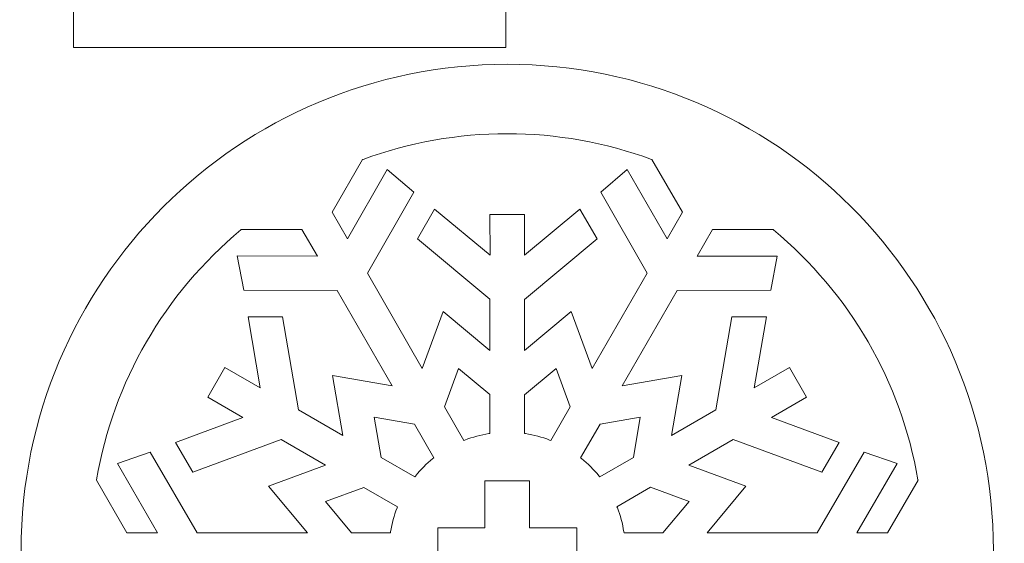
# Model space of a CAD drawing. Header units: millimetres. Extents: x -762 to 758, y -361 to 1446.
# Tile 31 of 150: x 142 to 208, y 114 to 149. Entities that reach past the tile are written whole.
import ezdxf

# ---------------------------------------------------------------- set-up
doc = ezdxf.new("R2010")
doc.units = ezdxf.units.MM
doc.header["$MEASUREMENT"] = 0
doc.layers.add('Layer 1', color=7, linetype='Continuous')

msp = doc.modelspace()

# ---------------------------------------------------------------- linework, layer by layer
at = {"layer": 'Layer 1', "color": 250, "lineweight": 9}
for points, knots in [([(-761.5629, 1446.3852), (-761.5629, 1446.3852), (758.4371, 1446.3852), (758.4371, 1446.3852), (758.4371, 1446.3852), (758.4371, 1446.3852), (758.4371, 36.3852), (758.4371, 36.3852), (758.4371, 36.3852), (758.4371, 36.3852), (-761.5629, 36.3852), (-761.5629, 36.3852), (-761.5629, 36.3852), (-761.5629, 36.3852), (-761.5629, 1446.3852), (-761.5629, 1446.3852)], [0, 0, 0, 0, 0.2, 0.2, 0.2, 0.2, 0.4, 0.4, 0.4, 0.4, 0.6, 0.6, 0.6, 0.6, 1, 1, 1, 1]), ([(145.1613, 146.9993), (145.1613, 146.9993), (174.343, 146.9993), (174.343, 146.9993), (174.343, 146.9993), (174.343, 146.9993), (174.343, 149.8117), (174.343, 149.8117), (174.343, 149.8117), (174.343, 149.8117), (183.8044, 149.8115), (183.8044, 149.8115), (183.8044, 149.8115), (185.7791, 149.9671), (186.6871, 151.1166), (186.8174, 153.0359), (186.8174, 153.0359), (187.1691, 158.2188), (185.428, 164.802), (180.454, 167.3451), (180.454, 167.3451), (180.454, 167.3451), (180.4179, 167.3636), (180.4179, 167.3636), (180.4179, 167.3636), (180.4179, 167.3636), (180.4066, 167.4025), (180.4066, 167.4025), (180.4066, 167.4025), (180.1006, 168.46), (179.5698, 169.4638), (178.8141, 170.2692), (178.8141, 170.2692), (178.8141, 170.2692), (178.7809, 170.3045), (178.7809, 170.3045), (178.7809, 170.3045), (178.7809, 170.3045), (183.2497, 192.2218), (183.2497, 192.2218), (183.2497, 192.2218), (183.2497, 192.2218), (183.2876, 192.2427), (183.2876, 192.2427), (183.2876, 192.2427), (187.347, 194.4871), (190.9826, 197.3809), (193.9386, 200.9658), (193.9386, 200.9658), (195.8708, 203.3089), (195.9804, 207.0295), (194.2271, 209.5001), (194.2271, 209.5001), (193.3978, 210.6689), (192.1483, 211.5222), (190.7072, 211.6908), (190.7072, 211.6908), (190.7072, 211.6908), (190.6452, 211.698), (190.6452, 211.698), (190.6452, 211.698), (190.6452, 211.698), (190.628, 211.7581), (190.628, 211.7581), (190.628, 211.7581), (189.8734, 214.3936), (189.0676, 217.0146), (188.2096, 219.6183), (188.2096, 219.6183), (188.2096, 219.6183), (186.2478, 225.5706), (186.2478, 225.5706), (186.2478, 225.5706), (186.2478, 225.5706), (186.2519, 225.5937), (186.2519, 225.5937), (186.2519, 225.5937), (186.479, 226.9064), (186.6099, 228.2344), (186.7171, 229.5616), (186.7171, 229.5616), (186.9722, 232.722), (186.9859, 235.9046), (186.7452, 239.0663), (186.7452, 239.0663), (186.7452, 239.0663), (186.7406, 239.1261), (186.7406, 239.1261), (186.7406, 239.1261), (186.7406, 239.1261), (186.793, 239.1552), (186.793, 239.1552), (186.793, 239.1552), (191.0742, 241.544), (195.097, 244.7489), (198.2036, 248.5531), (198.2036, 248.5531), (204.9079, 256.7625), (202.6443, 270.7139), (199.6977, 280.0269), (199.6977, 280.0269), (199.6977, 280.0269), (199.6808, 280.08), (199.6808, 280.08), (199.6808, 280.08), (199.6808, 280.08), (199.7194, 280.1202), (199.7194, 280.1202), (199.7194, 280.1202), (200.6838, 281.1225), (201.1563, 282.4826), (201.1833, 283.8595), (201.1833, 283.8595), (201.1969, 284.5472), (200.7995, 285.7932), (200.5473, 286.4305), (200.5473, 286.4305), (200.3199, 287.0055), (199.9971, 287.6781), (199.5769, 288.134), (199.5769, 288.134), (199.2619, 288.4446), (198.9038, 288.7053), (198.5086, 288.9044), (198.5086, 288.9044), (198.5003, 288.9085), (198.4921, 288.9126), (198.4838, 288.9167), (198.4838, 288.9167), (198.4838, 288.9167), (198.4265, 288.945), (198.4265, 288.945), (198.4265, 288.945), (198.4265, 288.945), (198.432, 289.0086), (198.432, 289.0086), (198.432, 289.0086), (198.6174, 291.212), (199.0271, 293.2629), (198.5807, 295.4754), (198.5807, 295.4754), (197.9708, 298.4972), (195.5875, 301.3976), (192.354, 301.6303), (192.354, 301.6303), (190.1201, 301.791), (188.0691, 300.6036), (186.674, 298.9264), (186.674, 298.9264), (186.1521, 298.299), (185.7121, 297.5992), (185.3731, 296.8568), (185.3731, 296.8568), (184.7804, 295.5589), (184.6431, 293.7768), (184.621, 292.3597), (184.621, 292.3597), (184.621, 292.3597), (184.6197, 292.2786), (184.6197, 292.2786), (184.6197, 292.2786), (184.6197, 292.2786), (184.5392, 292.2682), (184.5392, 292.2682), (184.5392, 292.2682), (183.9295, 292.1893), (183.373, 291.9096), (182.9094, 291.5111), (182.9094, 291.5111), (181.9256, 290.6652), (181.5654, 288.9346), (181.633, 287.6908), (181.633, 287.6908), (181.7304, 285.896), (182.5682, 284.3204), (183.759, 283.0075), (183.759, 283.0075), (183.759, 283.0075), (183.7973, 282.9651), (183.7973, 282.9651), (183.7973, 282.9651), (183.7973, 282.9651), (183.7772, 282.9116), (183.7772, 282.9116), (183.7772, 282.9116), (182.8856, 280.5329), (183.5023, 277.3518), (185.8119, 276.0026), (185.8119, 276.0026), (186.2554, 275.7435), (186.7416, 275.5718), (187.2496, 275.4955), (187.2496, 275.4955), (187.2496, 275.4955), (187.3291, 275.4835), (187.3291, 275.4835), (187.3291, 275.4835), (187.3291, 275.4835), (187.3293, 275.403), (187.3293, 275.403), (187.3293, 275.403), (187.3351, 272.5635), (186.5941, 269.8624), (184.7738, 267.641), (184.7738, 267.641), (182.9817, 265.4539), (181.0075, 264.4534), (178.1722, 264.4178), (178.1722, 264.4178), (178.1722, 264.4178), (178.04, 264.4161), (178.04, 264.4161), (178.04, 264.4161), (178.04, 264.4161), (178.0821, 264.5414), (178.0821, 264.5414), (178.0821, 264.5414), (179.8102, 269.6886), (179.7508, 275.1045), (179.0568, 280.4307), (179.0568, 280.4307), (178.7774, 282.5756), (178.3829, 284.7452), (177.5728, 286.7601), (177.5728, 286.7601), (177.5728, 286.7601), (177.5467, 286.8249), (177.5467, 286.8249), (177.5467, 286.8249), (177.5467, 286.8249), (177.6014, 286.8684), (177.6014, 286.8684), (177.6014, 286.8684), (179.0973, 288.0594), (179.5586, 289.9905), (179.5586, 291.8206), (179.5586, 291.8206), (179.5586, 294.1206), (178.8474, 296.5871), (177.2303, 298.2782), (177.2303, 298.2782), (177.2303, 298.2782), (177.2091, 298.3005), (177.2091, 298.3005), (177.2091, 298.3005), (177.2091, 298.3005), (177.2051, 298.3309), (177.2051, 298.3309), (177.2051, 298.3309), (176.5083, 303.6717), (174.0498, 308.4277), (171.2508, 312.9491), (171.2508, 312.9491), (171.0044, 313.3471), (170.7561, 313.744), (170.5138, 314.1445), (170.5138, 314.1445), (170.5138, 314.1445), (170.4802, 314.1999), (170.4802, 314.1999), (170.4802, 314.1999), (170.4802, 314.1999), (170.5201, 314.2509), (170.5201, 314.2509), (170.5201, 314.2509), (171.608, 315.6376), (172.1438, 317.4505), (172.1438, 319.2016), (172.1438, 319.2016), (172.1438, 322.6131), (169.9408, 326.3919), (166.1715, 326.3919), (166.1715, 326.3919), (165.3115, 326.3919), (164.4747, 326.1866), (163.714, 325.7849), (163.714, 325.7849), (160.3938, 324.0311), (159.5271, 319.4795), (160.7569, 316.1757), (160.7569, 316.1757), (160.7569, 316.1757), (160.7797, 316.1145), (160.7797, 316.1145), (160.7797, 316.1145), (160.7797, 316.1145), (160.7302, 316.0719), (160.7302, 316.0719), (160.7302, 316.0719), (160.2051, 315.6205), (159.6555, 315.1984), (159.0915, 314.7969), (159.0915, 314.7969), (157.4409, 313.6219), (155.695, 312.5888), (154.0415, 311.4182), (154.0415, 311.4182), (151.7637, 309.8055), (149.6727, 307.9658), (147.7795, 305.9154), (147.7795, 305.9154), (146.5427, 304.5759), (145.401, 303.1244), (144.4963, 301.5382), (144.4963, 301.5382), (144.1711, 300.968), (143.9052, 300.3689), (143.6372, 299.7706), (143.6372, 299.7706), (143.6372, 299.7706), (143.6277, 299.7494), (143.6277, 299.7494), (143.6277, 299.7494), (143.6277, 299.7494), (143.6094, 299.735), (143.6094, 299.735), (143.6094, 299.735), (143.2913, 299.4863), (142.9811, 299.2278), (142.6749, 298.9561), (142.6749, 298.9561), (141.3078, 297.8817), (140.4154, 296.2815), (139.9523, 294.6256), (139.9523, 294.6256), (139.2614, 292.155), (139.3679, 288.6478), (141.5091, 286.8871), (141.5091, 286.8871), (141.5091, 286.8871), (141.5622, 286.8434), (141.5622, 286.8434), (141.5622, 286.8434), (141.5622, 286.8434), (141.5365, 286.7796), (141.5365, 286.7796), (141.5365, 286.7796), (140.721, 284.7592), (140.3246, 282.5823), (140.0443, 280.4305), (140.0443, 280.4305), (139.3581, 275.1611), (139.2975, 269.6684), (141.0038, 264.5759), (141.0038, 264.5759), (141.0038, 264.5759), (141.0298, 264.4982), (141.0298, 264.4982), (141.0298, 264.4982), (141.0298, 264.4982), (140.9563, 264.4619), (140.9563, 264.4619), (140.9563, 264.4619), (132.1496, 260.1167), (122.4815, 246.3605), (118.1791, 237.6707), (118.1791, 237.6707), (118.1791, 237.6707), (118.1484, 237.6087), (118.1484, 237.6087), (118.1484, 237.6087), (118.1484, 237.6087), (118.0802, 237.6198), (118.0802, 237.6198), (118.0802, 237.6198), (115.6937, 238.0041), (113.7414, 236.0835), (113.1894, 233.8968), (113.1894, 233.8968), (112.8022, 232.363), (113.0205, 230.6187), (113.8547, 229.2655), (113.8547, 229.2655), (113.8547, 229.2655), (113.8863, 229.2143), (113.8863, 229.2143), (113.8863, 229.2143), (113.8863, 229.2143), (113.8529, 229.1642), (113.8529, 229.1642), (113.8529, 229.1642), (113.8414, 229.147), (113.8299, 229.1297), (113.8182, 229.1125), (113.8182, 229.1125), (112.6369, 227.3597), (111.4211, 225.8623), (110.8476, 223.777), (110.8476, 223.777), (110.0238, 220.7819), (110.8167, 217.0166), (113.0474, 214.7976), (113.0474, 214.7976), (115.2442, 212.6123), (118.5333, 212.198), (121.1878, 213.8077), (121.1878, 213.8077), (122.2059, 214.425), (123.0602, 215.6353), (123.6615, 216.6459), (123.6615, 216.6459), (123.6615, 216.6459), (123.7074, 216.723), (123.7074, 216.723), (123.7074, 216.723), (123.7074, 216.723), (123.7865, 216.6805), (123.7865, 216.6805), (123.7865, 216.6805), (124.2295, 216.4422), (124.7182, 216.3377), (125.2188, 216.329), (125.2188, 216.329), (126.6729, 216.3037), (127.9218, 217.6399), (128.4768, 218.8735), (128.4768, 218.8735), (129.2245, 220.5354), (129.1406, 222.461), (128.7636, 224.2055), (128.7636, 224.2055), (128.7636, 224.2055), (128.7513, 224.262), (128.7513, 224.262), (128.7513, 224.262), (128.7513, 224.262), (128.7964, 224.2983), (128.7964, 224.2983), (128.7964, 224.2983), (130.2788, 225.4902), (130.8838, 227.602), (130.673, 229.4434), (130.673, 229.4434), (130.673, 229.4434), (130.6676, 229.4903), (130.6676, 229.4903), (130.6676, 229.4903), (130.6676, 229.4903), (130.7021, 229.5225), (130.7021, 229.5225), (130.7021, 229.5225), (131.0549, 229.8527), (131.417, 230.173), (131.7887, 230.4817), (131.7887, 230.4817), (131.7887, 230.4817), (131.9303, 230.5992), (131.9303, 230.5992), (131.9303, 230.5992), (131.9303, 230.5992), (131.9422, 230.4156), (131.9422, 230.4156), (131.9422, 230.4156), (132.0462, 228.8048), (132.2161, 227.197), (132.4783, 225.6039), (132.4783, 225.6039), (132.4783, 225.6039), (132.4821, 225.5811), (132.4821, 225.5811), (132.4821, 225.5811), (132.4821, 225.5811), (132.4748, 225.5591), (132.4748, 225.5591), (132.4748, 225.5591), (130.9523, 220.977), (129.4226, 216.3949), (128.0968, 211.751), (128.0968, 211.751), (128.0968, 211.751), (128.0799, 211.6916), (128.0799, 211.6916), (128.0799, 211.6916), (128.0799, 211.6916), (128.0186, 211.6838), (128.0186, 211.6838), (128.0186, 211.6838), (126.599, 211.5006), (125.3705, 210.6539), (124.552, 209.5), (124.552, 209.5), (122.7987, 207.029), (122.9126, 203.3052), (124.8437, 200.9625), (124.8437, 200.9625), (127.9353, 197.2117), (131.7918, 194.2073), (136.0731, 191.9267), (136.0731, 191.9267), (136.0731, 191.9267), (136.1121, 191.9059), (136.1121, 191.9059), (136.1121, 191.9059), (136.1121, 191.9059), (140.4426, 170.6667), (140.4426, 170.6667), (140.4426, 170.6667), (140.4426, 170.6667), (140.4026, 170.6309), (140.4026, 170.6309), (140.4026, 170.6309), (139.3566, 169.6924), (138.6702, 168.39), (138.3463, 167.0326), (138.3463, 167.0326), (138.3463, 167.0326), (138.3373, 166.995), (138.3373, 166.995), (138.3373, 166.995), (138.3373, 166.995), (138.3045, 166.9746), (138.3045, 166.9746), (138.3045, 166.9746), (133.7756, 164.1672), (132.2451, 158.0485), (132.5816, 153.0376), (132.5816, 153.0376), (132.7098, 151.1275), (133.6209, 149.967), (135.5835, 149.8119), (135.5835, 149.8119), (135.5835, 149.8119), (145.1613, 149.8117), (145.1613, 149.8117), (145.1613, 149.8117), (145.1613, 149.8117), (145.1613, 146.9993), (145.1613, 146.9993)], [0, 0, 0, 0, 0.0075188, 0.0075188, 0.0075188, 0.0075188, 0.0150376, 0.0150376, 0.0150376, 0.0150376, 0.0225564, 0.0225564, 0.0225564, 0.0225564, 0.0300752, 0.0300752, 0.0300752, 0.0300752, 0.037594, 0.037594, 0.037594, 0.037594, 0.0451128, 0.0451128, 0.0451128, 0.0451128, 0.0526316, 0.0526316, 0.0526316, 0.0526316, 0.0601504, 0.0601504, 0.0601504, 0.0601504, 0.0676692, 0.0676692, 0.0676692, 0.0676692, 0.075188, 0.075188, 0.075188, 0.075188, 0.0827068, 0.0827068, 0.0827068, 0.0827068, 0.0902256, 0.0902256, 0.0902256, 0.0902256, 0.0977444, 0.0977444, 0.0977444, 0.0977444, 0.1052632, 0.1052632, 0.1052632, 0.1052632, 0.112782, 0.112782, 0.112782, 0.112782, 0.1203008, 0.1203008, 0.1203008, 0.1203008, 0.1278195, 0.1278195, 0.1278195, 0.1278195, 0.1353383, 0.1353383, 0.1353383, 0.1353383, 0.1428571, 0.1428571, 0.1428571, 0.1428571, 0.1503759, 0.1503759, 0.1503759, 0.1503759, 0.1578947, 0.1578947, 0.1578947, 0.1578947, 0.1654135, 0.1654135, 0.1654135, 0.1654135, 0.1729323, 0.1729323, 0.1729323, 0.1729323, 0.1804511, 0.1804511, 0.1804511, 0.1804511, 0.1879699, 0.1879699, 0.1879699, 0.1879699, 0.1954887, 0.1954887, 0.1954887, 0.1954887, 0.2030075, 0.2030075, 0.2030075, 0.2030075, 0.2105263, 0.2105263, 0.2105263, 0.2105263, 0.2180451, 0.2180451, 0.2180451, 0.2180451, 0.2255639, 0.2255639, 0.2255639, 0.2255639, 0.2330827, 0.2330827, 0.2330827, 0.2330827, 0.2406015, 0.2406015, 0.2406015, 0.2406015, 0.2481203, 0.2481203, 0.2481203, 0.2481203, 0.2556391, 0.2556391, 0.2556391, 0.2556391, 0.2631579, 0.2631579, 0.2631579, 0.2631579, 0.2706767, 0.2706767, 0.2706767, 0.2706767, 0.2781955, 0.2781955, 0.2781955, 0.2781955, 0.2857143, 0.2857143, 0.2857143, 0.2857143, 0.2932331, 0.2932331, 0.2932331, 0.2932331, 0.3007519, 0.3007519, 0.3007519, 0.3007519, 0.3082707, 0.3082707, 0.3082707, 0.3082707, 0.3157895, 0.3157895, 0.3157895, 0.3157895, 0.3233083, 0.3233083, 0.3233083, 0.3233083, 0.3308271, 0.3308271, 0.3308271, 0.3308271, 0.3383459, 0.3383459, 0.3383459, 0.3383459, 0.3458647, 0.3458647, 0.3458647, 0.3458647, 0.3533835, 0.3533835, 0.3533835, 0.3533835, 0.3609023, 0.3609023, 0.3609023, 0.3609023, 0.3684211, 0.3684211, 0.3684211, 0.3684211, 0.3759398, 0.3759398, 0.3759398, 0.3759398, 0.3834586, 0.3834586, 0.3834586, 0.3834586, 0.3909774, 0.3909774, 0.3909774, 0.3909774, 0.3984962, 0.3984962, 0.3984962, 0.3984962, 0.406015, 0.406015, 0.406015, 0.406015, 0.4135338, 0.4135338, 0.4135338, 0.4135338, 0.4210526, 0.4210526, 0.4210526, 0.4210526, 0.4285714, 0.4285714, 0.4285714, 0.4285714, 0.4360902, 0.4360902, 0.4360902, 0.4360902, 0.443609, 0.443609, 0.443609, 0.443609, 0.4511278, 0.4511278, 0.4511278, 0.4511278, 0.4586466, 0.4586466, 0.4586466, 0.4586466, 0.4661654, 0.4661654, 0.4661654, 0.4661654, 0.4736842, 0.4736842, 0.4736842, 0.4736842, 0.481203, 0.481203, 0.481203, 0.481203, 0.4887218, 0.4887218, 0.4887218, 0.4887218, 0.4962406, 0.4962406, 0.4962406, 0.4962406, 0.5037594, 0.5037594, 0.5037594, 0.5037594, 0.5112782, 0.5112782, 0.5112782, 0.5112782, 0.518797, 0.518797, 0.518797, 0.518797, 0.5263158, 0.5263158, 0.5263158, 0.5263158, 0.5338346, 0.5338346, 0.5338346, 0.5338346, 0.5413534, 0.5413534, 0.5413534, 0.5413534, 0.5488722, 0.5488722, 0.5488722, 0.5488722, 0.556391, 0.556391, 0.556391, 0.556391, 0.5639098, 0.5639098, 0.5639098, 0.5639098, 0.5714286, 0.5714286, 0.5714286, 0.5714286, 0.5789474, 0.5789474, 0.5789474, 0.5789474, 0.5864662, 0.5864662, 0.5864662, 0.5864662, 0.593985, 0.593985, 0.593985, 0.593985, 0.6015038, 0.6015038, 0.6015038, 0.6015038, 0.6090226, 0.6090226, 0.6090226, 0.6090226, 0.6165414, 0.6165414, 0.6165414, 0.6165414, 0.6240602, 0.6240602, 0.6240602, 0.6240602, 0.6315789, 0.6315789, 0.6315789, 0.6315789, 0.6390977, 0.6390977, 0.6390977, 0.6390977, 0.6466165, 0.6466165, 0.6466165, 0.6466165, 0.6541353, 0.6541353, 0.6541353, 0.6541353, 0.6616541, 0.6616541, 0.6616541, 0.6616541, 0.6691729, 0.6691729, 0.6691729, 0.6691729, 0.6766917, 0.6766917, 0.6766917, 0.6766917, 0.6842105, 0.6842105, 0.6842105, 0.6842105, 0.6917293, 0.6917293, 0.6917293, 0.6917293, 0.6992481, 0.6992481, 0.6992481, 0.6992481, 0.7067669, 0.7067669, 0.7067669, 0.7067669, 0.7142857, 0.7142857, 0.7142857, 0.7142857, 0.7218045, 0.7218045, 0.7218045, 0.7218045, 0.7293233, 0.7293233, 0.7293233, 0.7293233, 0.7368421, 0.7368421, 0.7368421, 0.7368421, 0.7443609, 0.7443609, 0.7443609, 0.7443609, 0.7518797, 0.7518797, 0.7518797, 0.7518797, 0.7593985, 0.7593985, 0.7593985, 0.7593985, 0.7669173, 0.7669173, 0.7669173, 0.7669173, 0.7744361, 0.7744361, 0.7744361, 0.7744361, 0.7819549, 0.7819549, 0.7819549, 0.7819549, 0.7894737, 0.7894737, 0.7894737, 0.7894737, 0.7969925, 0.7969925, 0.7969925, 0.7969925, 0.8045113, 0.8045113, 0.8045113, 0.8045113, 0.8120301, 0.8120301, 0.8120301, 0.8120301, 0.8195489, 0.8195489, 0.8195489, 0.8195489, 0.8270677, 0.8270677, 0.8270677, 0.8270677, 0.8345865, 0.8345865, 0.8345865, 0.8345865, 0.8421053, 0.8421053, 0.8421053, 0.8421053, 0.8496241, 0.8496241, 0.8496241, 0.8496241, 0.8571429, 0.8571429, 0.8571429, 0.8571429, 0.8646617, 0.8646617, 0.8646617, 0.8646617, 0.8721805, 0.8721805, 0.8721805, 0.8721805, 0.8796992, 0.8796992, 0.8796992, 0.8796992, 0.887218, 0.887218, 0.887218, 0.887218, 0.8947368, 0.8947368, 0.8947368, 0.8947368, 0.9022556, 0.9022556, 0.9022556, 0.9022556, 0.9097744, 0.9097744, 0.9097744, 0.9097744, 0.9172932, 0.9172932, 0.9172932, 0.9172932, 0.924812, 0.924812, 0.924812, 0.924812, 0.9323308, 0.9323308, 0.9323308, 0.9323308, 0.9398496, 0.9398496, 0.9398496, 0.9398496, 0.9473684, 0.9473684, 0.9473684, 0.9473684, 0.9548872, 0.9548872, 0.9548872, 0.9548872, 0.962406, 0.962406, 0.962406, 0.962406, 0.9699248, 0.9699248, 0.9699248, 0.9699248, 0.9774436, 0.9774436, 0.9774436, 0.9774436, 0.9849624, 0.9849624, 0.9849624, 0.9849624, 1, 1, 1, 1]), ([(141.6242, 113.0618), (141.6242, 94.943), (156.3179, 80.2493), (174.4367, 80.2493), (174.4367, 80.2493), (192.5555, 80.2493), (207.2493, 94.943), (207.2493, 113.0618), (207.2493, 113.0618), (207.2493, 131.1806), (192.5555, 145.8743), (174.4367, 145.8743), (174.4367, 145.8743), (156.3179, 145.8743), (141.6242, 131.1806), (141.6242, 113.0618)], [0, 0, 0, 0, 0.2, 0.2, 0.2, 0.2, 0.4, 0.4, 0.4, 0.4, 0.6, 0.6, 0.6, 0.6, 1, 1, 1, 1]), ([(182.5308, 138.7774), (182.5308, 138.7774), (180.7466, 137.2456), (180.7466, 137.2456), (180.7466, 137.2456), (180.7466, 137.2456), (183.8806, 131.7631), (183.8806, 131.7631), (183.8806, 131.7631), (183.8806, 131.7631), (180.1725, 125.3312), (180.1725, 125.3312), (180.1725, 125.3312), (180.1725, 125.3312), (178.7564, 129.1708), (178.7564, 129.1708), (178.7564, 129.1708), (178.7564, 129.1708), (175.5966, 126.541), (175.5966, 126.541), (175.5966, 126.541), (175.5966, 126.541), (175.5961, 129.9989), (175.5961, 129.9989), (175.5961, 129.9989), (175.5961, 129.9989), (180.4985, 134.0794), (180.4985, 134.0794), (180.4985, 134.0794), (180.4985, 134.0794), (179.3362, 136.0923), (179.3362, 136.0923), (179.3362, 136.0923), (179.3362, 136.0923), (175.5968, 132.9819), (175.5968, 132.9819), (175.5968, 132.9819), (175.5968, 132.9819), (175.5951, 135.7308), (175.5951, 135.7308), (175.5951, 135.7308), (175.5951, 135.7308), (173.2717, 135.7296), (173.2717, 135.7296), (173.2717, 135.7296), (173.2717, 135.7296), (173.2747, 132.9868), (173.2747, 132.9868), (173.2747, 132.9868), (173.2747, 132.9868), (169.5378, 136.0936), (169.5378, 136.0936), (169.5378, 136.0936), (169.5378, 136.0936), (168.3743, 134.0783), (168.3743, 134.0783), (168.3743, 134.0783), (168.3743, 134.0783), (173.2728, 130.005), (173.2728, 130.005), (173.2728, 130.005), (173.2728, 130.005), (173.2731, 126.5475), (173.2731, 126.5475), (173.2731, 126.5475), (173.2731, 126.5475), (170.1177, 129.1713), (170.1177, 129.1713), (170.1177, 129.1713), (170.1177, 129.1713), (168.7049, 125.3299), (168.7049, 125.3299), (168.7049, 125.3299), (168.7049, 125.3299), (164.9952, 131.7623), (164.9952, 131.7623), (164.9952, 131.7623), (164.9952, 131.7623), (168.1291, 137.2446), (168.1291, 137.2446), (168.1291, 137.2446), (168.1291, 137.2446), (166.3432, 138.7767), (166.3432, 138.7767), (166.3432, 138.7767), (166.3432, 138.7767), (163.6529, 134.087), (163.6529, 134.087), (163.6529, 134.087), (163.6529, 134.087), (162.6168, 135.8853), (162.6168, 135.8853), (162.6168, 135.8853), (162.6168, 135.8853), (164.6707, 139.4428), (164.6707, 139.4428), (164.6707, 139.4428), (164.6707, 139.4428), (164.7025, 139.4545), (164.7025, 139.4545), (164.7025, 139.4545), (167.82, 140.6051), (171.1141, 141.1868), (174.4367, 141.1868), (174.4367, 141.1868), (177.7603, 141.1868), (181.0555, 140.6049), (184.1737, 139.4534), (184.1737, 139.4534), (184.1737, 139.4534), (184.2055, 139.4416), (184.2055, 139.4416), (184.2055, 139.4416), (184.2055, 139.4416), (186.2573, 135.8881), (186.2573, 135.8881), (186.2573, 135.8881), (186.2573, 135.8881), (185.2213, 134.0891), (185.2213, 134.0891), (185.2213, 134.0891), (185.2213, 134.0891), (182.5308, 138.7774), (182.5308, 138.7774)], [0, 0, 0, 0, 0.03125, 0.03125, 0.03125, 0.03125, 0.0625, 0.0625, 0.0625, 0.0625, 0.09375, 0.09375, 0.09375, 0.09375, 0.125, 0.125, 0.125, 0.125, 0.15625, 0.15625, 0.15625, 0.15625, 0.1875, 0.1875, 0.1875, 0.1875, 0.21875, 0.21875, 0.21875, 0.21875, 0.25, 0.25, 0.25, 0.25, 0.28125, 0.28125, 0.28125, 0.28125, 0.3125, 0.3125, 0.3125, 0.3125, 0.34375, 0.34375, 0.34375, 0.34375, 0.375, 0.375, 0.375, 0.375, 0.40625, 0.40625, 0.40625, 0.40625, 0.4375, 0.4375, 0.4375, 0.4375, 0.46875, 0.46875, 0.46875, 0.46875, 0.5, 0.5, 0.5, 0.5, 0.53125, 0.53125, 0.53125, 0.53125, 0.5625, 0.5625, 0.5625, 0.5625, 0.59375, 0.59375, 0.59375, 0.59375, 0.625, 0.625, 0.625, 0.625, 0.65625, 0.65625, 0.65625, 0.65625, 0.6875, 0.6875, 0.6875, 0.6875, 0.71875, 0.71875, 0.71875, 0.71875, 0.75, 0.75, 0.75, 0.75, 0.78125, 0.78125, 0.78125, 0.78125, 0.8125, 0.8125, 0.8125, 0.8125, 0.84375, 0.84375, 0.84375, 0.84375, 0.875, 0.875, 0.875, 0.875, 0.90625, 0.90625, 0.90625, 0.90625, 0.9375, 0.9375, 0.9375, 0.9375, 1, 1, 1, 1]), ([(156.2156, 132.9302), (156.2156, 132.9302), (156.649, 130.619), (156.649, 130.619), (156.649, 130.619), (156.649, 130.619), (162.9614, 130.5925), (162.9614, 130.5925), (162.9614, 130.5925), (162.9614, 130.5925), (166.6787, 124.1664), (166.6787, 124.1664), (166.6787, 124.1664), (166.6787, 124.1664), (162.6457, 124.8599), (162.6457, 124.8599), (162.6457, 124.8599), (162.6457, 124.8599), (163.3436, 120.8069), (163.3436, 120.8069), (163.3436, 120.8069), (163.3436, 120.8069), (160.3498, 122.536), (160.3498, 122.536), (160.3498, 122.536), (160.3498, 122.536), (159.2648, 128.8226), (159.2648, 128.8226), (159.2648, 128.8226), (159.2648, 128.8226), (156.9427, 128.8214), (156.9427, 128.8214), (156.9427, 128.8214), (156.9427, 128.8214), (157.7665, 124.0259), (157.7665, 124.0259), (157.7665, 124.0259), (157.7665, 124.0259), (155.3865, 125.4011), (155.3865, 125.4011), (155.3865, 125.4011), (155.3865, 125.4011), (154.2246, 123.3878), (154.2246, 123.3878), (154.2246, 123.3878), (154.2246, 123.3878), (156.5996, 122.0177), (156.5996, 122.0177), (156.5996, 122.0177), (156.5996, 122.0177), (152.0427, 120.3369), (152.0427, 120.3369), (152.0427, 120.3369), (152.0427, 120.3369), (153.2056, 118.3226), (153.2056, 118.3226), (153.2056, 118.3226), (153.2056, 118.3226), (159.1825, 120.5269), (159.1825, 120.5269), (159.1825, 120.5269), (159.1825, 120.5269), (162.1771, 118.7984), (162.1771, 118.7984), (162.1771, 118.7984), (162.1771, 118.7984), (158.3272, 117.3776), (158.3272, 117.3776), (158.3272, 117.3776), (158.3272, 117.3776), (160.9454, 114.2323), (160.9454, 114.2323), (160.9454, 114.2323), (160.9454, 114.2323), (153.5202, 114.236), (153.5202, 114.236), (153.5202, 114.236), (153.5202, 114.236), (150.3402, 119.688), (150.3402, 119.688), (150.3402, 119.688), (150.3402, 119.688), (148.1209, 118.9122), (148.1209, 118.9122), (148.1209, 118.9122), (148.1209, 118.9122), (150.8386, 114.2376), (150.8386, 114.2376), (150.8386, 114.2376), (150.8386, 114.2376), (148.7608, 114.2386), (148.7608, 114.2386), (148.7608, 114.2386), (148.7608, 114.2386), (146.71, 117.7904), (146.71, 117.7904), (146.71, 117.7904), (146.71, 117.7904), (146.7156, 117.8237), (146.7156, 117.8237), (146.7156, 117.8237), (147.8432, 124.4307), (151.3116, 130.4064), (156.4617, 134.691), (156.4617, 134.691), (156.4617, 134.691), (156.4877, 134.7126), (156.4877, 134.7126), (156.4877, 134.7126), (156.4877, 134.7126), (160.5805, 134.7125), (160.5805, 134.7125), (160.5805, 134.7125), (160.5805, 134.7125), (161.6204, 132.9161), (161.6204, 132.9161), (161.6204, 132.9161), (161.6204, 132.9161), (156.2156, 132.9302), (156.2156, 132.9302)], [0, 0, 0, 0, 0.0322581, 0.0322581, 0.0322581, 0.0322581, 0.0645161, 0.0645161, 0.0645161, 0.0645161, 0.0967742, 0.0967742, 0.0967742, 0.0967742, 0.1290323, 0.1290323, 0.1290323, 0.1290323, 0.1612903, 0.1612903, 0.1612903, 0.1612903, 0.1935484, 0.1935484, 0.1935484, 0.1935484, 0.2258065, 0.2258065, 0.2258065, 0.2258065, 0.2580645, 0.2580645, 0.2580645, 0.2580645, 0.2903226, 0.2903226, 0.2903226, 0.2903226, 0.3225806, 0.3225806, 0.3225806, 0.3225806, 0.3548387, 0.3548387, 0.3548387, 0.3548387, 0.3870968, 0.3870968, 0.3870968, 0.3870968, 0.4193548, 0.4193548, 0.4193548, 0.4193548, 0.4516129, 0.4516129, 0.4516129, 0.4516129, 0.483871, 0.483871, 0.483871, 0.483871, 0.516129, 0.516129, 0.516129, 0.516129, 0.5483871, 0.5483871, 0.5483871, 0.5483871, 0.5806452, 0.5806452, 0.5806452, 0.5806452, 0.6129032, 0.6129032, 0.6129032, 0.6129032, 0.6451613, 0.6451613, 0.6451613, 0.6451613, 0.6774194, 0.6774194, 0.6774194, 0.6774194, 0.7096774, 0.7096774, 0.7096774, 0.7096774, 0.7419355, 0.7419355, 0.7419355, 0.7419355, 0.7741935, 0.7741935, 0.7741935, 0.7741935, 0.8064516, 0.8064516, 0.8064516, 0.8064516, 0.8387097, 0.8387097, 0.8387097, 0.8387097, 0.8709677, 0.8709677, 0.8709677, 0.8709677, 0.9032258, 0.9032258, 0.9032258, 0.9032258, 0.9354839, 0.9354839, 0.9354839, 0.9354839, 1, 1, 1, 1]), ([(200.7527, 118.9106), (200.7527, 118.9106), (198.5345, 119.6891), (198.5345, 119.6891), (198.5345, 119.6891), (198.5345, 119.6891), (195.3543, 114.2349), (195.3543, 114.2349), (195.3543, 114.2349), (195.3543, 114.2349), (187.9291, 114.229), (187.9291, 114.229), (187.9291, 114.229), (187.9291, 114.229), (190.5484, 117.3756), (190.5484, 117.3756), (190.5484, 117.3756), (190.5484, 117.3756), (186.691, 118.7976), (186.691, 118.7976), (186.691, 118.7976), (186.691, 118.7976), (189.6842, 120.5268), (189.6842, 120.5268), (189.6842, 120.5268), (189.6842, 120.5268), (195.6692, 118.3227), (195.6692, 118.3227), (195.6692, 118.3227), (195.6692, 118.3227), (196.8314, 120.3369), (196.8314, 120.3369), (196.8314, 120.3369), (196.8314, 120.3369), (192.266, 122.0173), (192.266, 122.0173), (192.266, 122.0173), (192.266, 122.0173), (194.6449, 123.3927), (194.6449, 123.3927), (194.6449, 123.3927), (194.6449, 123.3927), (193.4847, 125.4039), (193.4847, 125.4039), (193.4847, 125.4039), (193.4847, 125.4039), (191.1069, 124.0319), (191.1069, 124.0319), (191.1069, 124.0319), (191.1069, 124.0319), (191.9314, 128.8187), (191.9314, 128.8187), (191.9314, 128.8187), (191.9314, 128.8187), (189.6067, 128.818), (189.6067, 128.818), (189.6067, 128.818), (189.6067, 128.818), (188.5262, 122.5425), (188.5262, 122.5425), (188.5262, 122.5425), (188.5262, 122.5425), (185.5326, 120.8121), (185.5326, 120.8121), (185.5326, 120.8121), (185.5326, 120.8121), (186.228, 124.8552), (186.228, 124.8552), (186.228, 124.8552), (186.228, 124.8552), (182.1944, 124.1608), (182.1944, 124.1608), (182.1944, 124.1608), (182.1944, 124.1608), (185.9112, 130.5898), (185.9112, 130.5898), (185.9112, 130.5898), (185.9112, 130.5898), (192.2235, 130.6167), (192.2235, 130.6167), (192.2235, 130.6167), (192.2235, 130.6167), (192.6568, 132.9285), (192.6568, 132.9285), (192.6568, 132.9285), (192.6568, 132.9285), (187.2534, 132.9125), (187.2534, 132.9125), (187.2534, 132.9125), (187.2534, 132.9125), (188.2906, 134.7111), (188.2906, 134.7111), (188.2906, 134.7111), (188.2906, 134.7111), (192.3876, 134.711), (192.3876, 134.711), (192.3876, 134.711), (192.3876, 134.711), (192.4137, 134.6894), (192.4137, 134.6894), (192.4137, 134.6894), (197.5624, 130.404), (201.0309, 124.4293), (202.1581, 117.8225), (202.1581, 117.8225), (202.1581, 117.8225), (202.1637, 117.7892), (202.1637, 117.7892), (202.1637, 117.7892), (202.1637, 117.7892), (200.1141, 114.2369), (200.1141, 114.2369), (200.1141, 114.2369), (200.1141, 114.2369), (198.0371, 114.2361), (198.0371, 114.2361), (198.0371, 114.2361), (198.0371, 114.2361), (200.7527, 118.9106), (200.7527, 118.9106)], [0, 0, 0, 0, 0.0322581, 0.0322581, 0.0322581, 0.0322581, 0.0645161, 0.0645161, 0.0645161, 0.0645161, 0.0967742, 0.0967742, 0.0967742, 0.0967742, 0.1290323, 0.1290323, 0.1290323, 0.1290323, 0.1612903, 0.1612903, 0.1612903, 0.1612903, 0.1935484, 0.1935484, 0.1935484, 0.1935484, 0.2258065, 0.2258065, 0.2258065, 0.2258065, 0.2580645, 0.2580645, 0.2580645, 0.2580645, 0.2903226, 0.2903226, 0.2903226, 0.2903226, 0.3225806, 0.3225806, 0.3225806, 0.3225806, 0.3548387, 0.3548387, 0.3548387, 0.3548387, 0.3870968, 0.3870968, 0.3870968, 0.3870968, 0.4193548, 0.4193548, 0.4193548, 0.4193548, 0.4516129, 0.4516129, 0.4516129, 0.4516129, 0.483871, 0.483871, 0.483871, 0.483871, 0.516129, 0.516129, 0.516129, 0.516129, 0.5483871, 0.5483871, 0.5483871, 0.5483871, 0.5806452, 0.5806452, 0.5806452, 0.5806452, 0.6129032, 0.6129032, 0.6129032, 0.6129032, 0.6451613, 0.6451613, 0.6451613, 0.6451613, 0.6774194, 0.6774194, 0.6774194, 0.6774194, 0.7096774, 0.7096774, 0.7096774, 0.7096774, 0.7419355, 0.7419355, 0.7419355, 0.7419355, 0.7741935, 0.7741935, 0.7741935, 0.7741935, 0.8064516, 0.8064516, 0.8064516, 0.8064516, 0.8387097, 0.8387097, 0.8387097, 0.8387097, 0.8709677, 0.8709677, 0.8709677, 0.8709677, 0.9032258, 0.9032258, 0.9032258, 0.9032258, 0.9354839, 0.9354839, 0.9354839, 0.9354839, 1, 1, 1, 1]), ([(171.5039, 120.4735), (171.5039, 120.4735), (170.1929, 122.7457), (170.1929, 122.7457), (170.1929, 122.7457), (170.1929, 122.7457), (171.1479, 125.3367), (171.1479, 125.3367), (171.1479, 125.3367), (171.1479, 125.3367), (173.2737, 123.5663), (173.2737, 123.5663), (173.2737, 123.5663), (173.2737, 123.5663), (173.274, 120.9461), (173.274, 120.9461), (173.274, 120.9461), (173.274, 120.9461), (173.1948, 120.9337), (173.1948, 120.9337), (173.1948, 120.9337), (172.6427, 120.8473), (172.1003, 120.7027), (171.5787, 120.5023), (171.5787, 120.5023), (171.5787, 120.5023), (171.5039, 120.4735), (171.5039, 120.4735)], [0, 0, 0, 0, 0.125, 0.125, 0.125, 0.125, 0.25, 0.25, 0.25, 0.25, 0.375, 0.375, 0.375, 0.375, 0.5, 0.5, 0.5, 0.5, 0.625, 0.625, 0.625, 0.625, 0.75, 0.75, 0.75, 0.75, 1, 1, 1, 1]), ([(175.5975, 120.9463), (175.5975, 120.9463), (175.5969, 123.5594), (175.5969, 123.5594), (175.5969, 123.5594), (175.5969, 123.5594), (177.7297, 125.337), (177.7297, 125.337), (177.7297, 125.337), (177.7297, 125.337), (178.6851, 122.7464), (178.6851, 122.7464), (178.6851, 122.7464), (178.6851, 122.7464), (177.3735, 120.4717), (177.3735, 120.4717), (177.3735, 120.4717), (177.3735, 120.4717), (177.2986, 120.5006), (177.2986, 120.5006), (177.2986, 120.5006), (176.7752, 120.7021), (176.2308, 120.8472), (175.6768, 120.9339), (175.6768, 120.9339), (175.6768, 120.9339), (175.5975, 120.9463), (175.5975, 120.9463)], [0, 0, 0, 0, 0.125, 0.125, 0.125, 0.125, 0.25, 0.25, 0.25, 0.25, 0.375, 0.375, 0.375, 0.375, 0.5, 0.5, 0.5, 0.5, 0.625, 0.625, 0.625, 0.625, 0.75, 0.75, 0.75, 0.75, 1, 1, 1, 1]), ([(168.191, 118.01), (168.191, 118.01), (165.9254, 119.3174), (165.9254, 119.3174), (165.9254, 119.3174), (165.9254, 119.3174), (165.4543, 122.0511), (165.4543, 122.0511), (165.4543, 122.0511), (165.4543, 122.0511), (168.173, 121.5833), (168.173, 121.5833), (168.173, 121.5833), (168.173, 121.5833), (169.489, 119.308), (169.489, 119.308), (169.489, 119.308), (169.489, 119.308), (169.4266, 119.2575), (169.4266, 119.2575), (169.4266, 119.2575), (168.9915, 118.9052), (168.5937, 118.5074), (168.2414, 118.0723), (168.2414, 118.0723), (168.2414, 118.0723), (168.191, 118.01), (168.191, 118.01)], [0, 0, 0, 0, 0.125, 0.125, 0.125, 0.125, 0.25, 0.25, 0.25, 0.25, 0.375, 0.375, 0.375, 0.375, 0.5, 0.5, 0.5, 0.5, 0.625, 0.625, 0.625, 0.625, 0.75, 0.75, 0.75, 0.75, 1, 1, 1, 1]), ([(179.3866, 119.3062), (179.3866, 119.3062), (180.701, 121.5794), (180.701, 121.5794), (180.701, 121.5794), (180.701, 121.5794), (183.4211, 122.0462), (183.4211, 122.0462), (183.4211, 122.0462), (183.4211, 122.0462), (182.9518, 119.3215), (182.9518, 119.3215), (182.9518, 119.3215), (182.9518, 119.3215), (180.6815, 118.0111), (180.6815, 118.0111), (180.6815, 118.0111), (180.6815, 118.0111), (180.6312, 118.0734), (180.6312, 118.0734), (180.6312, 118.0734), (180.2796, 118.5074), (179.8828, 118.9041), (179.4488, 119.2558), (179.4488, 119.2558), (179.4488, 119.2558), (179.3866, 119.3062), (179.3866, 119.3062)], [0, 0, 0, 0, 0.125, 0.125, 0.125, 0.125, 0.25, 0.25, 0.25, 0.25, 0.375, 0.375, 0.375, 0.375, 0.5, 0.5, 0.5, 0.5, 0.625, 0.625, 0.625, 0.625, 0.75, 0.75, 0.75, 0.75, 1, 1, 1, 1]), ([(172.9367, 114.5619), (172.9367, 114.5619), (172.9367, 117.7494), (172.9367, 117.7494), (172.9367, 117.7494), (172.9367, 117.7494), (175.9367, 117.7494), (175.9367, 117.7494), (175.9367, 117.7494), (175.9367, 117.7494), (175.9367, 114.5619), (175.9367, 114.5619), (175.9367, 114.5619), (175.9367, 114.5619), (179.1242, 114.5619), (179.1242, 114.5619), (179.1242, 114.5619), (179.1242, 114.5619), (179.1242, 111.5619), (179.1242, 111.5619), (179.1242, 111.5619), (179.1242, 111.5619), (175.9367, 111.5619), (175.9367, 111.5619), (175.9367, 111.5619), (175.9367, 111.5619), (175.9367, 108.3744), (175.9367, 108.3744), (175.9367, 108.3744), (175.9367, 108.3744), (172.9367, 108.3744), (172.9367, 108.3744), (172.9367, 108.3744), (172.9367, 108.3744), (172.9367, 111.5619), (172.9367, 111.5619), (172.9367, 111.5619), (172.9367, 111.5619), (169.7492, 111.5619), (169.7492, 111.5619), (169.7492, 111.5619), (169.7492, 111.5619), (169.7492, 114.5619), (169.7492, 114.5619), (169.7492, 114.5619), (169.7492, 114.5619), (172.9367, 114.5619), (172.9367, 114.5619)], [0, 0, 0, 0, 0.0769231, 0.0769231, 0.0769231, 0.0769231, 0.1538462, 0.1538462, 0.1538462, 0.1538462, 0.2307692, 0.2307692, 0.2307692, 0.2307692, 0.3076923, 0.3076923, 0.3076923, 0.3076923, 0.3846154, 0.3846154, 0.3846154, 0.3846154, 0.4615385, 0.4615385, 0.4615385, 0.4615385, 0.5384615, 0.5384615, 0.5384615, 0.5384615, 0.6153846, 0.6153846, 0.6153846, 0.6153846, 0.6923077, 0.6923077, 0.6923077, 0.6923077, 0.7692308, 0.7692308, 0.7692308, 0.7692308, 0.8461538, 0.8461538, 0.8461538, 0.8461538, 1, 1, 1, 1]), ([(166.5531, 114.2287), (166.5531, 114.2287), (163.9299, 114.2295), (163.9299, 114.2295), (163.9299, 114.2295), (163.9299, 114.2295), (162.1618, 116.3507), (162.1618, 116.3507), (162.1618, 116.3507), (162.1618, 116.3507), (164.76, 117.3079), (164.76, 117.3079), (164.76, 117.3079), (164.76, 117.3079), (167.0268, 115.9986), (167.0268, 115.9986), (167.0268, 115.9986), (167.0268, 115.9986), (166.998, 115.9239), (166.998, 115.9239), (166.998, 115.9239), (166.7972, 115.4023), (166.6523, 114.86), (166.5656, 114.3079), (166.5656, 114.3079), (166.5656, 114.3079), (166.5531, 114.2287), (166.5531, 114.2287)], [0, 0, 0, 0, 0.125, 0.125, 0.125, 0.125, 0.25, 0.25, 0.25, 0.25, 0.375, 0.375, 0.375, 0.375, 0.5, 0.5, 0.5, 0.5, 0.625, 0.625, 0.625, 0.625, 0.75, 0.75, 0.75, 0.75, 1, 1, 1, 1]), ([(181.8455, 116.001), (181.8455, 116.001), (184.1093, 117.3082), (184.1093, 117.3082), (184.1093, 117.3082), (184.1093, 117.3082), (186.7136, 116.3469), (186.7136, 116.3469), (186.7136, 116.3469), (186.7136, 116.3469), (184.9491, 114.2263), (184.9491, 114.2263), (184.9491, 114.2263), (184.9491, 114.2263), (182.3209, 114.2252), (182.3209, 114.2252), (182.3209, 114.2252), (182.3209, 114.2252), (182.3085, 114.3044), (182.3085, 114.3044), (182.3085, 114.3044), (182.2216, 114.8585), (182.0761, 115.4029), (181.8744, 115.9262), (181.8744, 115.9262), (181.8744, 115.9262), (181.8455, 116.001), (181.8455, 116.001)], [0, 0, 0, 0, 0.125, 0.125, 0.125, 0.125, 0.25, 0.25, 0.25, 0.25, 0.375, 0.375, 0.375, 0.375, 0.5, 0.5, 0.5, 0.5, 0.625, 0.625, 0.625, 0.625, 0.75, 0.75, 0.75, 0.75, 1, 1, 1, 1])]:
    msp.add_open_spline(points, degree=3, knots=knots, dxfattribs=at)
at = {"layer": 'Layer 1', "color": 240, "lineweight": 9}
msp.add_open_spline([(-241.5629, 326.4926), (-241.5629, 326.4926), (238.4371, 326.4926), (238.4371, 326.4926), (238.4371, 326.4926), (238.4371, 326.4926), (238.4371, 56.4926), (238.4371, 56.4926), (238.4371, 56.4926), (238.4371, 56.4926), (-241.5629, 56.4926), (-241.5629, 56.4926), (-241.5629, 56.4926), (-241.5629, 56.4926), (-241.5629, 326.4926), (-241.5629, 326.4926)], degree=3, knots=[0, 0, 0, 0, 0.2, 0.2, 0.2, 0.2, 0.4, 0.4, 0.4, 0.4, 0.6, 0.6, 0.6, 0.6, 1, 1, 1, 1], dxfattribs=at)

doc.saveas('drawing.dxf')
